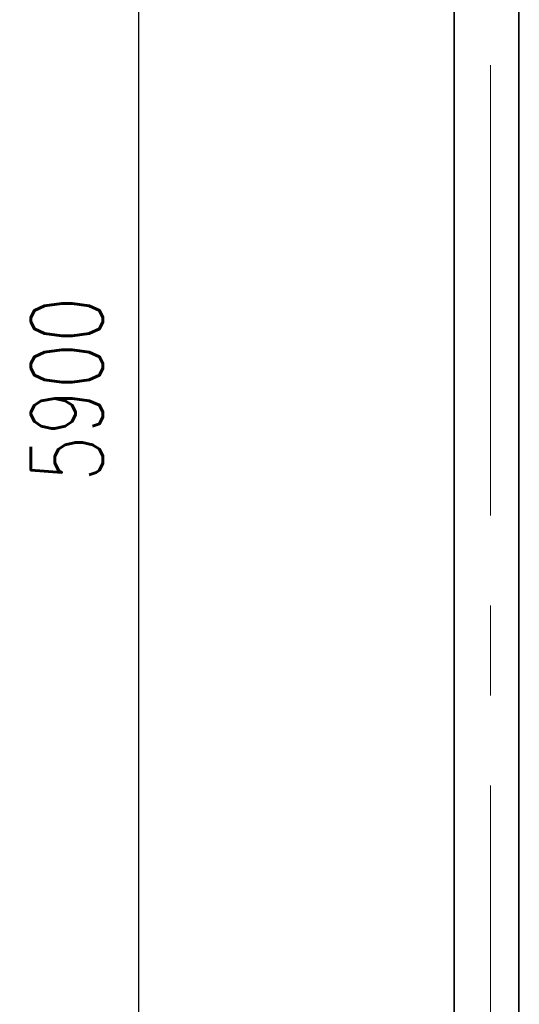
# Model space of a CAD drawing. Header units: millimetres. Extents: x 6807 to 7919, y 15387 to 15883.
# Tile 7 of 120: x 6973 to 6987, y 15540 to 15568. Entities that reach past the tile are written whole.
import ezdxf

# ---------------------------------------------------------------- set-up
doc = ezdxf.new("R2010")
doc.units = ezdxf.units.MM
doc.header["$LTSCALE"] = 10
doc.linetypes.add('MITTE', pattern=[2, 1.25, -0.25, 0.25, -0.25])
for name, color, linetype, lineweight in [('PS_DIM', 4, 'Continuous', 13), ('PS_Object', 30, 'Continuous', 13), ('PS_SOLID', 7, 'Continuous', 30)]:
    doc.layers.add(name, color=color, linetype=linetype, lineweight=lineweight)
doc.styles.add('simplex', font='simplex.shx', dxfattribs={"width": 0.75})
doc.dimstyles.new('1_100_PRZ', dxfattribs={"dimtxt": 2, "dimasz": 1, "dimexe": 2, "dimexo": 5, "dimgap": 1, "dimtad": 1, "dimdec": 0, "dimlfac": 100, "dimtxsty": 'simplex', "dimblk": 'dimznak', "dimcen": 2, "dimse1": 1, "dimse2": 1, "dimclrd": 256, "dimclrt": 7, "dimadec": 1, "dimazin": 0, "dimtfac": 1, "dimtdec": 0, "dimtix": 1, "dimtmove": 2, "dimatfit": 3, "dimldrblk": 'dim-grot', "dimfxl": 1, "dimarcsym": 0})

# ---------------------------------------------------------------- blocks, each defined once
blk = doc.blocks.new('dim-grot')
blk.add_hatch(color=256).paths.add_polyline_path([(0, 0), (-2, 0.5), (-2, -0.5)])
blk.add_lwpolyline([(0, 0), (-2, 0.5), (-2, -0.5), (0, 0)])
blk = doc.blocks.new('dimznak')
at = {"color": 0}
for points in [[(0, 2), (0, -2)], [(-2, 0), (2, 0)]]:
    blk.add_lwpolyline(points, dxfattribs=at)
at = {"color": 2}
blk.add_lwpolyline([(1, 1), (-1, -1)], dxfattribs=at)

msp = doc.modelspace()

# ---------------------------------------------------------------- linework, layer by layer
at = {"layer": 'PS_Object', "color": 5, "linetype": 'MITTE'}
msp.add_line((6986.422, 15493.934, -0.807), (6986.422, 15778.153, -0.807), dxfattribs=at)
at = {"layer": 'PS_SOLID', "color": 253, "linetype": 'Continuous', "lineweight": 5}
for p, q in [((6985.402, 15585.442, -0.807), (6985.402, 15528.942, -0.807)), ((6985.422, 15585.442, -0.807), (6985.422, 15528.942, -0.807)), ((6987.202, 15528.942, -0.807), (6987.202, 15585.442, -0.807)), ((6987.222, 15528.942, -0.807), (6987.222, 15585.442, -0.807))]:
    msp.add_line(p, q, dxfattribs=at)

# ---------------------------------------------------------------- dimensions: what is measured, and where the dimension line sits
at = {"layer": 'PS_DIM'}
msp.add_linear_dim(base=(6976.654, 15586.942), p1=(6985.422, 15527.942, -0.807), p2=(6985.132, 15586.942, -0.807), angle=90, dimstyle='1_100_PRZ', dxfattribs=at).render()

doc.saveas('drawing.dxf')
